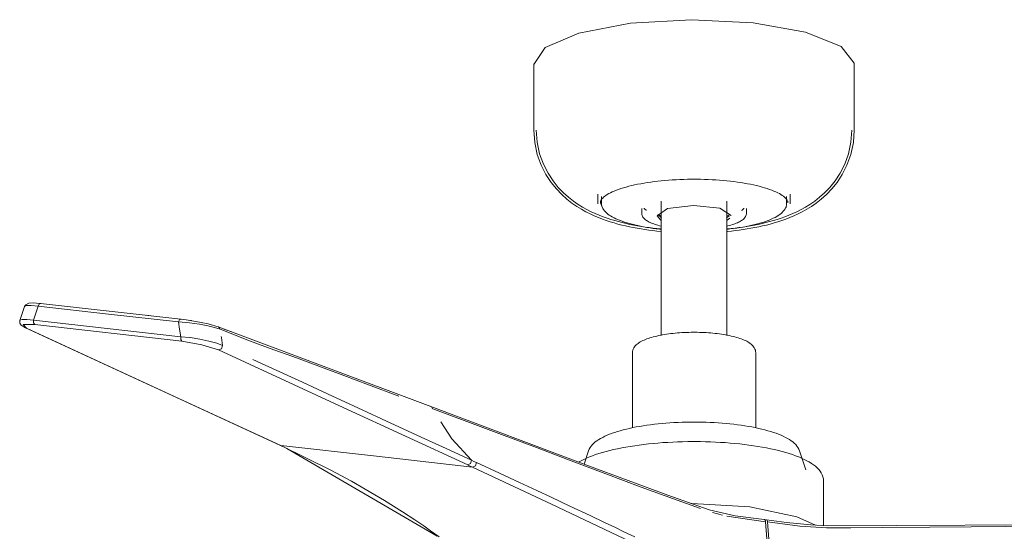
# Model space of a CAD drawing. Header units: millimetres. Extents: x 5811 to 10714, y -316 to 7072.
# Tile 12 of 14: x 7983 to 8382, y -104 to 103. Entities that reach past the tile are written whole.
import ezdxf

# ---------------------------------------------------------------- set-up
doc = ezdxf.new("R2010")
doc.units = ezdxf.units.MM
doc.layers.add('Aparatos eléctricos', color=7, linetype='Continuous', lineweight=9)

# ---------------------------------------------------------------- blocks, each defined once
blk = doc.blocks.new('34278-11L - 34278-11L KLIM S Black_walnut fan DC E27-660931-00 Isometrico PDF')
at = {"color": 254, "lineweight": 9, "true_color": 0xcccccc}
for p, q in [((-3368.79, -13.21), (-3370.67, -18.87)), ((-3363.23, -13.12), (-3366.06, -12.86)), ((-3362.78, -12.21), (-3363.23, -13.12)), ((-3362.28, -11.99), (-3362.78, -12.21)), ((-3362.43, -12), (-3362.15, -12.03)), ((-3362.28, -11.99), (-3305.38, -18.36)), ((-3362.15, -12.03), (-3362.28, -11.99)), ((-3370.68, -18.87), (-3370.68, -18.87)), ((-3365.09, -18.73), (-3367.89, -18.46)), ((-3305.44, -25.52), (-3365.09, -18.73)), ((-3319.51, -16.79), (-3316.29, -17.15)), ((-3301.42, -18.92), (-3301.11, -18.97)), ((-3368.05, -22.03), (-3368.72, -21.68)), ((-3265.2, -69.51), (-3368.37, -21.94)), ((-3304.98, -27.32), (-3364.64, -20.54)), ((-3294.51, -21.1), (-3297.85, -20.46)), ((-3291.75, -21.73), (-3294.51, -21.1)), ((-3289.46, -22.46), (-3291.74, -21.73)), ((-3290.21, -21.5), (-3204.01, -53.79)), ((-3287.9, -22.39), (-3284.75, -23.57)), ((-3301.69, -25.87), (-3305.44, -25.52)), ((-3305.44, -25.52), (-3305.44, -26.64)), ((-3305.44, -26.65), (-3304.98, -27.32)), ((-3288.5, -29), (-3290.82, -28.13)), ((-3265.3, -69.46), (-3264.89, -69.6)), ((-3085.68, -97.95), (-3089.81, -96.81)), ((-3068.27, -100.58), (-3083.91, -98.35)), ((-3068.11, -99.82), (-3068.42, -99.98))]:
    blk.add_line(p, q, dxfattribs=at)
for points in [[(-3362.28, -11.99, 0), (-3363.98, -11.84, 0), (-3365.26, -11.79, 0), (-3367.09, -11.94, 0), (-3368.31, -12.51, 0), (-3368.54, -12.77, 0), (-3368.78, -13.2, 0)], [(-3366.06, -12.85, 0), (-3367.96, -12.83, 0), (-3368.78, -13.19, 0)], [(-3365.09, -18.73, 0), (-3364.16, -15.93, 0), (-3363.23, -13.12, 0)], [(-3363.23, -13.12, 0), (-3334.78, -16.31, 0), (-3306.32, -19.49, 0)], [(-3368.37, -21.94, 0), (-3370.13, -20.84, 0), (-3370.65, -20.06, 0), (-3370.74, -19.73, 0), (-3370.76, -19.25, 0), (-3370.68, -18.87, 0)], [(-3367.89, -18.46, 0), (-3369.81, -18.49, 0), (-3370.66, -18.83, 0)], [(-3365.09, -18.73, 0), (-3365.09, -19.86, 0), (-3364.64, -20.54, 0)], [(-3305.28, -18.38, 0), (-3305.9, -18.59, 0), (-3306.32, -19.49, 0)], [(-3297.86, -20.46, 0), (-3301.91, -19.9, 0), (-3306.32, -19.49, 0)], [(-3306.32, -19.49, 0), (-3305.88, -22.5, 0), (-3305.44, -25.52, 0)], [(-3290.22, -21.49, 0), (-3291.21, -21.15, 0), (-3292.9, -20.66, 0), (-3294.34, -20.3, 0), (-3297.13, -19.69, 0), (-3299.3, -19.27, 0), (-3300.93, -18.99, 0), (-3303.29, -18.62, 0), (-3305.38, -18.36, 0)], [(-3364.64, -20.54, 0), (-3369.28, -20.56, 0), (-3368.05, -22.03, 0)], [(-3368.05, -22.03, 0), (-3316.47, -45.81, 0), (-3264.89, -69.6, 0)], [(-3290.21, -21.5, 0), (-3290.17, -21.51, 0), (-3289.92, -21.66, 0), (-3289.71, -21.87, 0), (-3289.55, -22.15, 0), (-3289.46, -22.46, 0)], [(-3289.46, -22.46, 0), (-3277.6, -27.11, 0), (-3267.63, -30.82, 0), (-3259.96, -33.49, 0), (-3253.69, -35.84, 0), (-3247.21, -38.26, 0), (-3239.28, -41.23, 0), (-3229.31, -44.97, 0), (-3216.96, -49.6, 0)], [(-3290.08, -30.89, 0), (-3296.94, -28.76, 0), (-3304.98, -27.32, 0)], [(-3290.82, -28.13, 0), (-3293.98, -27.33, 0), (-3297.71, -26.53, 0), (-3301.67, -25.87, 0)], [(-3289.02, -25.43, 0), (-3288.95, -25.86, 0), (-3288.48, -29, 0)], [(-3288.5, -29, 0), (-3288.9, -30.36, 0), (-3290.08, -30.89, 0)], [(-3189.05, -77.55, 0), (-3239.57, -54.22, 0), (-3290.08, -30.89, 0)], [(-3187.47, -75.64, 0), (-3197.84, -70.85, 0), (-3206.43, -66.89, 0), (-3220.18, -60.54, 0), (-3233.62, -54.34, 0), (-3243.87, -49.6, 0), (-3256.07, -43.97, 0), (-3271.19, -36.99, 0), (-3276.21, -34.68, 0)], [(-3204.31, -53.72, 0), (-3203.66, -54, 0), (-3203.27, -54.73, 0)], [(-3204, -53.79, 0), (-3140.07, -77.88, 0), (-3107.82, -89.84, 0), (-3091.15, -95.7, 0), (-3080.58, -98.21, 0), (-3068.78, -99.67, 0)], [(-3094.56, -95.21, 0), (-3104.08, -91.88, 0), (-3118.71, -86.55, 0), (-3133.01, -81.2, 0), (-3147.04, -75.88, 0), (-3161.2, -70.51, 0), (-3175.32, -65.19, 0), (-3189.34, -59.95, 0), (-3203.23, -54.75, 0)], [(-3199.97, -60.08, 0), (-3195.46, -67, 0), (-3187.47, -75.64, 0)], [(-3201.44, -106.44, 0), (-3262.38, -70.82, 0), (-3265.2, -69.51, 0)], [(-3264.89, -69.6, 0), (-3225.99, -74.02, 0), (-3187.1, -78.45, 0)], [(-3200.65, -106.71, 0), (-3204.06, -104.27, 0), (-3206.86, -102.32, 0), (-3210.44, -99.89, 0), (-3215.44, -96.62, 0), (-3222.83, -91.99, 0), (-3230.58, -87.38, 0), (-3236.19, -84.19, 0), (-3244.61, -79.62, 0), (-3264.89, -69.6, 0)], [(-3187.47, -75.64, 0), (-3187.86, -77.01, 0), (-3189.05, -77.55, 0)], [(-3187.47, -75.64, 0), (-3186.49, -76.09, 0), (-3185.52, -76.54, 0)], [(-3187.1, -78.45, 0), (-3188.07, -78, 0), (-3188.97, -77.58, 0)], [(-3185.52, -76.54, 0), (-3185.91, -77.91, 0), (-3187.1, -78.45, 0)], [(-3122.88, -108.7, 0), (-3155.02, -93.41, 0), (-3187.1, -78.45, 0)], [(-3121.29, -106.79, 0), (-3125.72, -104.64, 0), (-3129.13, -103, 0), (-3133.5, -100.91, 0), (-3139.35, -98.13, 0), (-3147.59, -94.25, 0), (-3155.25, -90.65, 0), (-3160.96, -87.97, 0), (-3167.97, -84.69, 0), (-3176.09, -80.91, 0), (-3185.52, -76.54, 0)], [(-3068.82, -99.67, 0), (-3068.65, -99.71, 0), (-3068.51, -99.83, 0), (-3068.39, -100.02, 0), (-3068.31, -100.28, 0), (-3068.27, -100.58, 0)], [(-3067.39, -100.69, 0), (-3067.44, -100.39, 0), (-3067.52, -100.13, 0), (-3067.63, -99.93, 0), (-3067.78, -99.82, 0), (-3067.94, -99.78, 0), (-3068.11, -99.82, 0)], [(-2848.15, -101.15, 0), (-2959.48, -101.81, 0), (-3015.15, -102.14, 0), (-3042.99, -102.22, 0), (-3049.88, -101.88, 0), (-3059.78, -100.91, 0), (-3067.89, -99.78, 0)], [(-3068.27, -100.58, 0), (-3067.18, -114.45, 0), (-3066.09, -128.31, 0)], [(-2848.17, -101.61, 0), (-2881.56, -101.81, 0), (-2909.79, -102.03, 0), (-2933.66, -102.23, 0), (-2953.86, -102.41, 0), (-2970.97, -102.55, 0), (-2984.84, -102.67, 0), (-3001.65, -102.81, 0), (-3020.87, -102.96, 0), (-3033.6, -103.05, 0), (-3043.56, -103.03, 0), (-3054.27, -102.36, 0), (-3067.39, -100.69, 0)], [(-3067.39, -100.69, 0), (-3066.3, -114.55, 0), (-3065.21, -128.42, 0)]]:
    blk.add_polyline3d(points, dxfattribs=at)
at = {"layer": 'Aparatos eléctricos', "color": 9, "true_color": 0xc0c0c0}
for p, q in [((-3162.22, 85.22), (-3162.22, 58.38)), ((-3032.22, 58.38), (-3032.22, 85.22)), ((-3136.23, 32.33), (-3136.23, 28.45)), ((-3058.2, 28.45), (-3058.2, 32.33)), ((-3134.34, 26.75), (-3135.23, 28.85)), ((-3134.8, 29.84), (-3134.92, 30.07)), ((-3134.72, 31.36), (-3134.72, 28.48)), ((-3134.72, 28.48), (-3134.71, 28.26)), ((-3110.57, 29.52), (-3110.57, -25.04)), ((-3083.87, -25.05), (-3083.87, 29.52)), ((-3059.72, 28.48), (-3059.72, 31.36)), ((-3059.72, 29.73), (-3059.72, 29.72)), ((-3059.25, 29.53), (-3059.21, 29.18)), ((-3118.46, 26.55), (-3118.46, 24.63)), ((-3118.46, 24.63), (-3118.46, 24.48)), ((-3110.4, 22.72), (-3111.96, 24.09)), ((-3075.98, 24.63), (-3075.98, 26.55)), ((-3059.68, 27.36), (-3059.98, 26.91)), ((-3110.67, 21.84), (-3112.21, 23.61)), ((-3082.93, 23.53), (-3084.05, 22.7)), ((-3082.67, 22.67), (-3083.8, 21.82)), ((-3082.22, 23.74), (-3082.22, 23.68)), ((-3122.22, -32.06), (-3122.22, -62.46)), ((-3072.22, -62.48), (-3072.22, -32.06)), ((-3140, -71.8), (-3141.84, -77.22)), ((-3051.82, -79.5), (-3054.44, -71.8)), ((-3044.69, -102.16), (-3044.69, -84.06)), ((-3098.08, -93.16), (-3098.49, -93.16))]:
    blk.add_line(p, q, dxfattribs=at)
for points in [[(-3162.21, 84.93, 0), (-3157.66, 91.83, 0), (-3143.91, 97.72, 0), (-3123.05, 101.71, 0), (-3098.26, 103.18, 0)], [(-3098.26, 103.18, 0), (-3073.31, 101.93, 0), (-3052, 98.12, 0), (-3037.57, 92.36, 0), (-3032.23, 85.5, 0), (-3032.22, 85.22, 0)], [(-3162.22, 58.38, 0), (-3161.85, 53.31, 0), (-3160.82, 48.51, 0), (-3159.25, 44.16, 0), (-3157.32, 40.38, 0), (-3155.21, 37.16, 0), (-3153.03, 34.46, 0), (-3150.87, 32.21, 0), (-3148.77, 30.32, 0), (-3146.74, 28.74, 0), (-3144.79, 27.39, 0), (-3142.92, 26.23, 0), (-3141.12, 25.22, 0), (-3139.38, 24.34, 0), (-3137.69, 23.56, 0), (-3136.04, 22.86, 0), (-3134.42, 22.24, 0), (-3132.82, 21.67, 0), (-3131.24, 21.15, 0), (-3129.68, 20.67, 0), (-3128.11, 20.24, 0), (-3126.56, 19.84, 0), (-3125, 19.47, 0), (-3123.44, 19.12, 0), (-3121.88, 18.81, 0), (-3120.31, 18.52, 0), (-3118.74, 18.25, 0), (-3117.16, 18.01, 0), (-3115.57, 17.78, 0), (-3113.97, 17.58, 0), (-3112.37, 17.4, 0), (-3110.75, 17.23, 0), (-3110.57, 17.22, 0)], [(-3161.22, 58.38, 0), (-3160.86, 53.45, 0), (-3159.85, 48.79, 0), (-3158.33, 44.56, 0), (-3156.46, 40.88, 0), (-3154.41, 37.75, 0), (-3152.29, 35.13, 0), (-3150.18, 32.93, 0), (-3148.12, 31.09, 0), (-3146.15, 29.54, 0), (-3144.24, 28.22, 0), (-3142.42, 27.09, 0), (-3140.65, 26.11, 0), (-3138.95, 25.24, 0), (-3137.29, 24.48, 0), (-3135.66, 23.79, 0), (-3134.07, 23.17, 0), (-3132.5, 22.61, 0), (-3130.94, 22.1, 0), (-3129.4, 21.63, 0), (-3127.86, 21.2, 0), (-3126.32, 20.81, 0), (-3124.78, 20.44, 0), (-3123.24, 20.1, 0), (-3121.69, 19.79, 0), (-3120.14, 19.5, 0), (-3118.58, 19.24, 0), (-3117.01, 18.99, 0), (-3115.44, 18.77, 0), (-3113.85, 18.57, 0), (-3112.26, 18.39, 0), (-3110.66, 18.23, 0)], [(-3032.22, 58.38, 0), (-3032.58, 53.31, 0), (-3033.62, 48.51, 0), (-3035.19, 44.16, 0), (-3037.12, 40.38, 0), (-3039.23, 37.16, 0), (-3041.4, 34.46, 0), (-3043.57, 32.21, 0), (-3045.67, 30.32, 0), (-3047.7, 28.74, 0), (-3049.65, 27.39, 0), (-3051.52, 26.23, 0), (-3053.32, 25.22, 0), (-3055.06, 24.34, 0), (-3056.75, 23.56, 0), (-3058.4, 22.86, 0), (-3060.02, 22.24, 0), (-3061.62, 21.67, 0), (-3063.2, 21.15, 0), (-3064.76, 20.67, 0), (-3066.32, 20.24, 0), (-3067.88, 19.84, 0), (-3069.44, 19.47, 0), (-3071, 19.12, 0), (-3072.56, 18.81, 0), (-3074.13, 18.52, 0), (-3075.7, 18.25, 0), (-3077.28, 18.01, 0), (-3078.87, 17.78, 0), (-3080.47, 17.58, 0), (-3082.07, 17.4, 0), (-3083.68, 17.23, 0), (-3083.87, 17.22, 0)], [(-3033.22, 58.38, 0), (-3033.57, 53.45, 0), (-3034.58, 48.79, 0), (-3036.11, 44.56, 0), (-3037.98, 40.88, 0), (-3040.03, 37.75, 0), (-3042.15, 35.13, 0), (-3044.26, 32.93, 0), (-3046.31, 31.09, 0), (-3048.29, 29.54, 0), (-3050.2, 28.22, 0), (-3052.02, 27.09, 0), (-3053.79, 26.11, 0), (-3055.49, 25.24, 0), (-3057.15, 24.48, 0), (-3058.78, 23.79, 0), (-3060.37, 23.17, 0), (-3061.94, 22.61, 0), (-3063.5, 22.1, 0), (-3065.04, 21.63, 0), (-3066.58, 21.2, 0), (-3068.12, 20.81, 0), (-3069.66, 20.44, 0), (-3071.2, 20.1, 0), (-3072.75, 19.79, 0), (-3074.3, 19.5, 0), (-3075.86, 19.24, 0), (-3077.43, 18.99, 0), (-3079, 18.77, 0), (-3080.59, 18.57, 0), (-3082.18, 18.39, 0), (-3083.78, 18.23, 0)], [(-3135.23, 28.84, 0), (-3135.23, 29.07, 0), (-3135.19, 29.31, 0), (-3135.11, 29.56, 0), (-3134.99, 29.84, 0), (-3134.81, 30.14, 0), (-3134.58, 30.45, 0), (-3134.28, 30.79, 0), (-3133.91, 31.13, 0), (-3133.48, 31.49, 0), (-3132.99, 31.85, 0), (-3132.43, 32.21, 0), (-3131.81, 32.57, 0), (-3131.13, 32.93, 0), (-3130.39, 33.29, 0), (-3129.59, 33.64, 0), (-3128.73, 33.98, 0), (-3127.82, 34.32, 0), (-3126.86, 34.65, 0), (-3125.85, 34.96, 0), (-3124.79, 35.27, 0), (-3123.68, 35.57, 0), (-3122.53, 35.85, 0), (-3121.34, 36.12, 0), (-3120.1, 36.38, 0), (-3118.83, 36.62, 0), (-3117.52, 36.85, 0), (-3116.18, 37.07, 0), (-3114.81, 37.27, 0), (-3113.4, 37.46, 0), (-3111.98, 37.63, 0), (-3110.52, 37.78, 0), (-3109.05, 37.92, 0), (-3107.55, 38.05, 0), (-3106.04, 38.15, 0), (-3104.51, 38.24, 0), (-3102.98, 38.31, 0), (-3101.43, 38.37, 0), (-3099.87, 38.41, 0), (-3098.31, 38.43, 0), (-3097.84, 38.43, 0)], [(-3059.21, 28.84, 0), (-3059.21, 29.07, 0), (-3059.25, 29.31, 0), (-3059.33, 29.56, 0), (-3059.45, 29.84, 0), (-3059.63, 30.14, 0), (-3059.86, 30.45, 0), (-3060.16, 30.79, 0), (-3060.53, 31.13, 0), (-3060.96, 31.49, 0), (-3061.45, 31.85, 0), (-3062.01, 32.21, 0), (-3062.63, 32.57, 0), (-3063.31, 32.93, 0), (-3064.05, 33.29, 0), (-3064.85, 33.64, 0), (-3065.71, 33.98, 0), (-3066.62, 34.32, 0), (-3067.58, 34.65, 0), (-3068.59, 34.96, 0), (-3069.65, 35.27, 0), (-3070.76, 35.57, 0), (-3071.91, 35.85, 0), (-3073.1, 36.12, 0), (-3074.34, 36.38, 0), (-3075.61, 36.62, 0), (-3076.92, 36.85, 0), (-3078.26, 37.07, 0), (-3079.63, 37.27, 0), (-3081.03, 37.46, 0), (-3082.46, 37.63, 0), (-3083.92, 37.78, 0), (-3085.39, 37.92, 0), (-3086.89, 38.05, 0), (-3088.4, 38.15, 0), (-3089.93, 38.24, 0), (-3091.46, 38.31, 0), (-3093.01, 38.37, 0), (-3094.57, 38.41, 0), (-3096.13, 38.43, 0), (-3097.69, 38.43, 0), (-3097.84, 38.43, 0)], [(-3110.57, 18.09, 0), (-3111.18, 18.15, 0), (-3112.53, 18.31, 0), (-3113.86, 18.49, 0), (-3115.17, 18.68, 0), (-3116.44, 18.89, 0), (-3117.68, 19.11, 0), (-3118.9, 19.34, 0), (-3120.08, 19.59, 0), (-3121.22, 19.85, 0), (-3122.33, 20.12, 0), (-3123.4, 20.41, 0), (-3124.42, 20.71, 0), (-3125.41, 21.02, 0), (-3126.35, 21.34, 0), (-3127.25, 21.67, 0), (-3128.11, 22.02, 0), (-3128.91, 22.37, 0), (-3129.67, 22.74, 0), (-3130.39, 23.11, 0), (-3131.05, 23.5, 0), (-3131.66, 23.9, 0), (-3132.22, 24.31, 0), (-3132.74, 24.74, 0), (-3133.2, 25.18, 0), (-3133.6, 25.63, 0), (-3133.95, 26.11, 0), (-3134.24, 26.6, 0), (-3134.47, 27.11, 0), (-3134.63, 27.64, 0), (-3134.71, 28.19, 0), (-3134.71, 28.26, 0)], [(-3059.72, 28.48, 0), (-3059.76, 27.93, 0), (-3059.88, 27.4, 0), (-3060.07, 26.87, 0), (-3060.32, 26.37, 0), (-3060.64, 25.89, 0), (-3061.02, 25.42, 0), (-3061.45, 24.97, 0), (-3061.93, 24.54, 0), (-3062.47, 24.12, 0), (-3063.05, 23.71, 0), (-3063.69, 23.32, 0), (-3064.37, 22.94, 0), (-3065.11, 22.57, 0), (-3065.89, 22.21, 0), (-3066.72, 21.86, 0), (-3067.59, 21.52, 0), (-3068.51, 21.19, 0), (-3069.48, 20.87, 0), (-3070.48, 20.57, 0), (-3071.53, 20.28, 0), (-3072.62, 20, 0), (-3073.74, 19.73, 0), (-3074.9, 19.47, 0), (-3076.1, 19.23, 0), (-3077.32, 19.01, 0), (-3078.58, 18.79, 0), (-3079.87, 18.59, 0), (-3081.18, 18.41, 0), (-3082.52, 18.24, 0), (-3083.87, 18.08, 0)], [(-3110.64, 19.42, 0), (-3111.26, 19.57, 0), (-3111.86, 19.73, 0), (-3112.44, 19.9, 0), (-3113, 20.07, 0), (-3113.53, 20.26, 0), (-3114.04, 20.44, 0), (-3114.53, 20.64, 0), (-3114.99, 20.84, 0), (-3115.42, 21.05, 0), (-3115.83, 21.27, 0), (-3116.22, 21.49, 0), (-3116.58, 21.73, 0), (-3116.91, 21.97, 0), (-3117.22, 22.23, 0), (-3117.49, 22.49, 0), (-3117.74, 22.77, 0), (-3117.96, 23.07, 0), (-3118.15, 23.39, 0), (-3118.3, 23.72, 0), (-3118.4, 24.07, 0), (-3118.46, 24.43, 0), (-3118.46, 24.48, 0)], [(-3116.57, 25.81, 0), (-3116.6, 25.82, 0), (-3116.84, 25.99, 0), (-3117.04, 26.15, 0), (-3117.2, 26.29, 0), (-3117.32, 26.41, 0), (-3117.4, 26.51, 0), (-3117.45, 26.58, 0), (-3117.47, 26.62, 0), (-3117.47, 26.62, 0)], [(-3112.21, 23.61, 0), (-3107.99, 26.56, 0), (-3097.46, 27.82, 0), (-3086.79, 26.65, 0), (-3082.22, 23.74, 0)], [(-3110.57, 23.69, 0), (-3110.9, 23.76, 0), (-3111.54, 23.91, 0), (-3111.91, 24, 0)], [(-3075.98, 24.63, 0), (-3076, 24.27, 0), (-3076.08, 23.91, 0), (-3076.2, 23.56, 0), (-3076.37, 23.24, 0), (-3076.57, 22.93, 0), (-3076.81, 22.64, 0), (-3077.07, 22.37, 0), (-3077.36, 22.11, 0), (-3077.68, 21.86, 0), (-3078.02, 21.62, 0), (-3078.4, 21.39, 0), (-3078.79, 21.17, 0), (-3079.21, 20.95, 0), (-3079.66, 20.75, 0), (-3080.13, 20.55, 0), (-3080.63, 20.36, 0), (-3081.15, 20.17, 0), (-3081.7, 19.99, 0), (-3082.26, 19.82, 0), (-3082.85, 19.66, 0), (-3083.46, 19.5, 0), (-3083.87, 19.4, 0)], [(-3082.52, 24, 0), (-3083.14, 23.85, 0), (-3083.79, 23.7, 0)], [(-3076.97, 26.62, 0), (-3076.97, 26.61, 0), (-3077, 26.56, 0), (-3077.06, 26.48, 0), (-3077.16, 26.37, 0), (-3077.29, 26.24, 0), (-3077.47, 26.09, 0), (-3077.69, 25.93, 0), (-3077.95, 25.76, 0)], [(-3122.22, -32.06, 0), (-3122.18, -31.52, 0), (-3122.07, -31, 0), (-3121.89, -30.5, 0), (-3121.65, -30.04, 0), (-3121.38, -29.62, 0), (-3121.06, -29.23, 0), (-3120.71, -28.86, 0), (-3120.33, -28.53, 0), (-3119.93, -28.21, 0), (-3119.5, -27.91, 0), (-3119.04, -27.63, 0), (-3118.56, -27.36, 0), (-3118.05, -27.1, 0), (-3117.51, -26.85, 0), (-3116.95, -26.62, 0), (-3116.37, -26.39, 0), (-3115.75, -26.17, 0), (-3115.11, -25.96, 0), (-3114.45, -25.76, 0), (-3113.76, -25.57, 0), (-3113.05, -25.39, 0), (-3112.32, -25.21, 0), (-3111.57, -25.05, 0), (-3110.79, -24.89, 0), (-3110, -24.74, 0), (-3109.18, -24.6, 0), (-3108.35, -24.48, 0), (-3107.51, -24.36, 0), (-3106.64, -24.25, 0), (-3105.77, -24.15, 0), (-3104.88, -24.06, 0), (-3103.98, -23.98, 0), (-3103.07, -23.91, 0), (-3102.15, -23.85, 0), (-3101.22, -23.8, 0), (-3100.29, -23.76, 0), (-3099.36, -23.73, 0), (-3098.42, -23.71, 0), (-3097.6, -23.7, 0)], [(-3072.22, -32.06, 0), (-3072.26, -31.52, 0), (-3072.37, -31, 0), (-3072.55, -30.5, 0), (-3072.78, -30.04, 0), (-3073.06, -29.62, 0), (-3073.38, -29.23, 0), (-3073.73, -28.86, 0), (-3074.1, -28.53, 0), (-3074.51, -28.21, 0), (-3074.94, -27.91, 0), (-3075.4, -27.63, 0), (-3075.88, -27.36, 0), (-3076.39, -27.1, 0), (-3076.92, -26.85, 0), (-3077.49, -26.62, 0), (-3078.07, -26.39, 0), (-3078.69, -26.17, 0), (-3079.33, -25.96, 0), (-3079.99, -25.76, 0), (-3080.68, -25.57, 0), (-3081.39, -25.39, 0), (-3082.12, -25.21, 0), (-3082.87, -25.05, 0), (-3083.65, -24.89, 0), (-3084.44, -24.74, 0), (-3085.26, -24.6, 0), (-3086.09, -24.48, 0), (-3086.93, -24.36, 0), (-3087.8, -24.25, 0), (-3088.67, -24.15, 0), (-3089.56, -24.06, 0), (-3090.46, -23.98, 0), (-3091.37, -23.91, 0), (-3092.29, -23.85, 0), (-3093.21, -23.8, 0), (-3094.15, -23.76, 0), (-3095.08, -23.73, 0), (-3096.02, -23.71, 0), (-3096.97, -23.7, 0), (-3097.6, -23.7, 0)], [(-3140, -71.8, 0), (-3139.72, -71.11, 0), (-3139.36, -70.47, 0), (-3138.92, -69.86, 0), (-3138.43, -69.28, 0), (-3137.88, -68.74, 0), (-3137.27, -68.22, 0), (-3136.6, -67.72, 0), (-3135.88, -67.24, 0), (-3135.11, -66.78, 0), (-3134.29, -66.34, 0), (-3133.42, -65.91, 0), (-3132.49, -65.5, 0), (-3131.52, -65.1, 0), (-3130.5, -64.71, 0), (-3129.42, -64.34, 0), (-3128.3, -63.98, 0), (-3127.14, -63.64, 0), (-3125.93, -63.31, 0), (-3124.67, -63, 0), (-3123.38, -62.7, 0), (-3122.05, -62.41, 0), (-3120.68, -62.14, 0), (-3119.27, -61.89, 0), (-3117.83, -61.65, 0), (-3116.36, -61.43, 0), (-3114.86, -61.23, 0), (-3113.33, -61.04, 0), (-3111.78, -60.87, 0), (-3110.21, -60.72, 0), (-3108.61, -60.58, 0), (-3107, -60.47, 0), (-3105.37, -60.37, 0), (-3103.73, -60.29, 0), (-3102.09, -60.22, 0), (-3100.43, -60.18, 0), (-3098.77, -60.15, 0), (-3097.88, -60.14, 0)], [(-3054.44, -71.8, 0), (-3054.72, -71.11, 0), (-3055.08, -70.47, 0), (-3055.51, -69.86, 0), (-3056.01, -69.28, 0), (-3056.56, -68.74, 0), (-3057.17, -68.22, 0), (-3057.84, -67.72, 0), (-3058.55, -67.24, 0), (-3059.32, -66.78, 0), (-3060.15, -66.34, 0), (-3061.02, -65.91, 0), (-3061.94, -65.5, 0), (-3062.92, -65.1, 0), (-3063.94, -64.71, 0), (-3065.02, -64.34, 0), (-3066.14, -63.98, 0), (-3067.3, -63.64, 0), (-3068.51, -63.31, 0), (-3069.76, -63, 0), (-3071.06, -62.7, 0), (-3072.39, -62.41, 0), (-3073.76, -62.14, 0), (-3075.17, -61.89, 0), (-3076.61, -61.65, 0), (-3078.08, -61.43, 0), (-3079.58, -61.23, 0), (-3081.11, -61.04, 0), (-3082.66, -60.87, 0), (-3084.23, -60.72, 0), (-3085.83, -60.58, 0), (-3087.44, -60.47, 0), (-3089.07, -60.37, 0), (-3090.7, -60.29, 0), (-3092.35, -60.22, 0), (-3094.01, -60.18, 0), (-3095.67, -60.15, 0), (-3097.34, -60.14, 0), (-3097.88, -60.14, 0)], [(-3143.93, -76.35, 0), (-3142.96, -75.81, 0), (-3141.92, -75.29, 0), (-3140.82, -74.78, 0), (-3139.65, -74.29, 0), (-3138.42, -73.81, 0), (-3137.14, -73.35, 0), (-3135.79, -72.91, 0), (-3134.38, -72.48, 0), (-3132.92, -72.08, 0), (-3131.41, -71.68, 0), (-3129.84, -71.31, 0), (-3128.23, -70.96, 0), (-3126.56, -70.62, 0), (-3124.85, -70.3, 0), (-3123.1, -70.01, 0), (-3121.31, -69.73, 0), (-3119.49, -69.47, 0), (-3117.62, -69.24, 0), (-3115.73, -69.02, 0), (-3113.81, -68.83, 0), (-3111.86, -68.65, 0), (-3109.89, -68.5, 0), (-3107.9, -68.37, 0), (-3105.9, -68.27, 0), (-3103.88, -68.18, 0), (-3101.85, -68.12, 0), (-3099.81, -68.08, 0), (-3098.03, -68.06, 0)], [(-3044.69, -84.06, 0), (-3044.76, -83.21, 0), (-3044.94, -82.37, 0), (-3045.23, -81.57, 0), (-3045.62, -80.81, 0), (-3046.1, -80.08, 0), (-3046.65, -79.39, 0), (-3047.29, -78.73, 0), (-3047.99, -78.1, 0), (-3048.76, -77.5, 0), (-3049.6, -76.92, 0), (-3050.51, -76.35, 0), (-3051.48, -75.81, 0), (-3052.52, -75.29, 0), (-3053.62, -74.78, 0), (-3054.79, -74.29, 0), (-3056.02, -73.81, 0), (-3057.3, -73.35, 0), (-3058.65, -72.91, 0), (-3060.06, -72.48, 0), (-3061.52, -72.08, 0), (-3063.03, -71.68, 0), (-3064.6, -71.31, 0), (-3066.21, -70.96, 0), (-3067.88, -70.62, 0), (-3069.59, -70.3, 0), (-3071.34, -70.01, 0), (-3073.13, -69.73, 0), (-3074.95, -69.47, 0), (-3076.81, -69.24, 0), (-3078.71, -69.02, 0), (-3080.63, -68.83, 0), (-3082.58, -68.65, 0), (-3084.55, -68.5, 0), (-3086.54, -68.37, 0), (-3088.54, -68.27, 0), (-3090.56, -68.18, 0), (-3092.59, -68.12, 0), (-3094.63, -68.08, 0), (-3096.67, -68.06, 0), (-3098.03, -68.06, 0)], [(-3047.99, -101.99, 0), (-3055.57, -98.59, 0), (-3074.58, -94.53, 0), (-3098.08, -93.16, 0)]]:
    blk.add_polyline3d(points, dxfattribs=at)

msp = doc.modelspace()

# ---------------------------------------------------------------- block references
at = {"layer": 'Aparatos eléctricos', "color": 9, "true_color": 0xc0c0c0}
msp.add_blockref('34278-11L - 34278-11L KLIM S Black_walnut fan DC E27-660931-00 Isometrico PDF', (11353.36, 0), dxfattribs=at)

doc.saveas('drawing.dxf')
